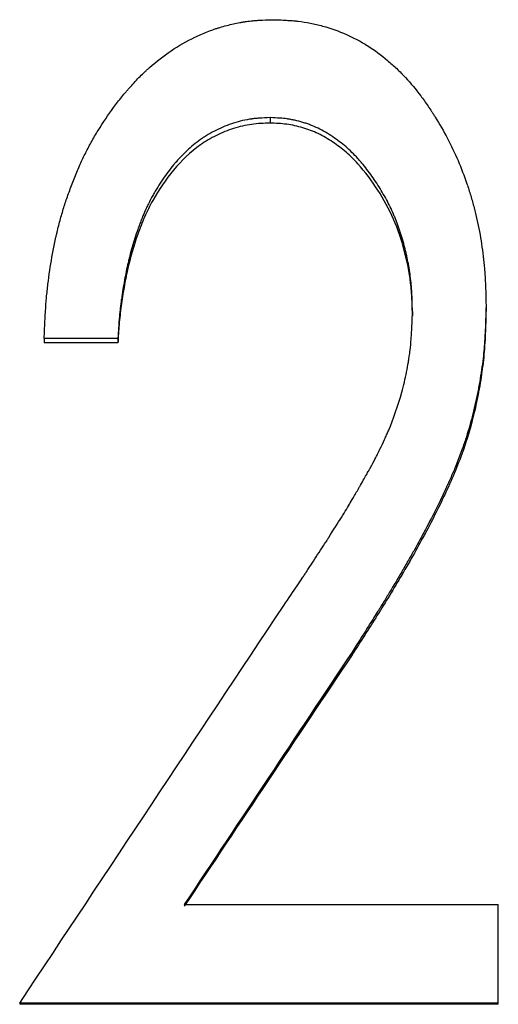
# Model space of a CAD drawing. Header units: millimetres. Extents: x -171 to 370, y -125 to 200.
# Tile 5 of 15: x -15.64 to -10.64, y 2.33 to 12.62. Entities that reach past the tile are written whole.
import ezdxf

# ---------------------------------------------------------------- set-up
doc = ezdxf.new("R2010")
doc.units = ezdxf.units.MM

msp = doc.modelspace()

# ---------------------------------------------------------------- linework, layer by layer
at = {"color": 7, "linetype": 'Continuous', "lineweight": 25}
for p, q in [((-13.025, 11.596), (-13.025, 11.539)), ((-11.538, 9.57), (-11.538, 9.523)), ((-10.769, 9.63), (-10.769, 9.583)), ((-14.615, 9.289), (-15.385, 9.289)), ((-15.385, 9.289), (-15.385, 9.244)), ((-14.615, 9.289), (-14.615, 9.244)), ((-14.615, 9.244), (-15.385, 9.244)), ((-12.169, 6.013), (-12.169, 5.984)), ((-13.922, 3.375), (-10.641, 3.375)), ((-10.641, 2.333), (-10.641, 3.375)), ((-10.641, 2.345), (-15.641, 2.345)), ((-15.641, 2.345), (-15.641, 2.333)), ((-10.641, 2.333), (-15.641, 2.333))]:
    msp.add_line(p, q, dxfattribs=at)
for points, knots in [([(-15.385, 9.289), (-15.382, 9.352), (-15.38, 9.407), (-15.377, 9.478), (-15.376, 9.5), (-15.374, 9.53), (-15.374, 9.539), (-15.373, 9.552), (-15.373, 9.557), (-15.372, 9.563), (-15.372, 9.565), (-15.372, 9.569), (-15.372, 9.57), (-15.369, 9.621), (-15.365, 9.668), (-15.359, 9.739), (-15.356, 9.763), (-15.351, 9.81), (-15.349, 9.832), (-15.334, 9.952), (-15.32, 10.046), (-15.296, 10.186), (-15.287, 10.232), (-15.272, 10.301), (-15.267, 10.324), (-15.26, 10.358), (-15.257, 10.37), (-15.252, 10.393), (-15.249, 10.403), (-15.235, 10.463), (-15.223, 10.51), (-15.204, 10.578), (-15.197, 10.601), (-15.184, 10.645), (-15.177, 10.668), (-15.156, 10.731), (-15.141, 10.774), (-15.109, 10.863), (-15.092, 10.908), (-15.054, 11.003), (-15.035, 11.049), (-15.007, 11.114), (-14.997, 11.135), (-14.978, 11.176), (-14.969, 11.195), (-14.938, 11.256), (-14.917, 11.297), (-14.871, 11.38), (-14.846, 11.422), (-14.77, 11.546), (-14.717, 11.625), (-14.633, 11.739), (-14.604, 11.776), (-14.56, 11.831), (-14.545, 11.849), (-14.522, 11.875), (-14.514, 11.884), (-14.499, 11.902), (-14.492, 11.91), (-14.45, 11.957), (-14.417, 11.993), (-14.367, 12.043), (-14.35, 12.059), (-14.325, 12.083), (-14.317, 12.09), (-14.3, 12.105), (-14.292, 12.113), (-14.213, 12.182), (-14.14, 12.239), (-13.979, 12.348), (-13.896, 12.396), (-13.769, 12.457), (-13.726, 12.476), (-13.66, 12.501), (-13.638, 12.51), (-13.605, 12.521), (-13.594, 12.525), (-13.572, 12.532), (-13.561, 12.535), (-13.502, 12.553), (-13.455, 12.566), (-13.386, 12.581), (-13.363, 12.586), (-13.329, 12.592), (-13.318, 12.594), (-13.295, 12.598), (-13.283, 12.599), (-13.251, 12.604), (-13.229, 12.606), (-13.193, 12.61), (-13.181, 12.611), (-13.163, 12.612), (-13.156, 12.612), (-13.147, 12.613), (-13.144, 12.613), (-13.139, 12.613), (-13.137, 12.614), (-13.134, 12.614), (-13.132, 12.614), (-13.099, 12.616), (-13.052, 12.618), (-12.989, 12.619)], [0, 0, 0, 0, 0.03125, 0.03125, 0.046875, 0.046875, 0.054688, 0.054688, 0.058594, 0.058594, 0.060547, 0.060547, 0.0625, 0.0625, 0.09375, 0.09375, 0.109375, 0.109375, 0.125, 0.125, 0.1875, 0.1875, 0.21875, 0.21875, 0.234375, 0.234375, 0.242188, 0.242188, 0.25, 0.25, 0.28125, 0.28125, 0.296875, 0.296875, 0.3125, 0.3125, 0.34375, 0.34375, 0.375, 0.375, 0.40625, 0.40625, 0.421875, 0.421875, 0.4375, 0.4375, 0.46875, 0.46875, 0.5, 0.5, 0.5625, 0.5625, 0.59375, 0.59375, 0.609375, 0.609375, 0.617188, 0.617188, 0.625, 0.625, 0.65625, 0.65625, 0.671875, 0.671875, 0.679688, 0.679688, 0.6875, 0.6875, 0.75, 0.75, 0.8125, 0.8125, 0.84375, 0.84375, 0.859375, 0.859375, 0.867188, 0.867188, 0.875, 0.875, 0.90625, 0.90625, 0.921875, 0.921875, 0.929688, 0.929688, 0.9375, 0.9375, 0.953125, 0.953125, 0.960938, 0.960938, 0.964844, 0.964844, 0.966797, 0.966797, 0.967773, 0.967773, 0.96875, 0.96875, 1, 1, 1, 1]), ([(-12.989, 12.619), (-12.931, 12.618), (-12.881, 12.615), (-12.817, 12.611), (-12.797, 12.61), (-12.77, 12.608), (-12.762, 12.607), (-12.749, 12.606), (-12.745, 12.605), (-12.74, 12.605), (-12.738, 12.604), (-12.734, 12.604), (-12.733, 12.604), (-12.689, 12.599), (-12.647, 12.592), (-12.562, 12.575), (-12.52, 12.565), (-12.39, 12.529), (-12.307, 12.5), (-12.189, 12.448), (-12.151, 12.429), (-12.076, 12.39), (-12.041, 12.369), (-11.933, 12.3), (-11.865, 12.25), (-11.766, 12.167), (-11.734, 12.138), (-11.687, 12.093), (-11.671, 12.078), (-11.648, 12.054), (-11.64, 12.046), (-11.629, 12.034), (-11.625, 12.03), (-11.618, 12.022), (-11.613, 12.018), (-11.556, 11.956), (-11.504, 11.893), (-11.426, 11.79), (-11.4, 11.754), (-11.362, 11.698), (-11.35, 11.679), (-11.331, 11.651), (-11.325, 11.641), (-11.312, 11.621), (-11.306, 11.611), (-11.209, 11.456), (-11.13, 11.305), (-11.028, 11.068), (-10.998, 10.988), (-10.955, 10.865), (-10.942, 10.823), (-10.923, 10.76), (-10.917, 10.739), (-10.905, 10.697), (-10.899, 10.675), (-10.872, 10.573), (-10.854, 10.49), (-10.83, 10.363), (-10.823, 10.32), (-10.81, 10.234), (-10.804, 10.189), (-10.794, 10.104), (-10.789, 10.061), (-10.784, 9.996), (-10.782, 9.975), (-10.78, 9.942), (-10.779, 9.932), (-10.778, 9.915), (-10.778, 9.91), (-10.778, 9.902), (-10.778, 9.899), (-10.777, 9.894), (-10.777, 9.89), (-10.774, 9.831), (-10.772, 9.745), (-10.769, 9.63)], [0, 0, 0, 0, 0.03125, 0.03125, 0.046875, 0.046875, 0.054688, 0.054688, 0.058594, 0.058594, 0.060547, 0.060547, 0.0625, 0.0625, 0.09375, 0.09375, 0.125, 0.125, 0.1875, 0.1875, 0.21875, 0.21875, 0.25, 0.25, 0.3125, 0.3125, 0.34375, 0.34375, 0.359375, 0.359375, 0.367188, 0.367188, 0.371094, 0.371094, 0.375, 0.375, 0.4375, 0.4375, 0.46875, 0.46875, 0.484375, 0.484375, 0.492188, 0.492188, 0.5, 0.5, 0.625, 0.625, 0.6875, 0.6875, 0.71875, 0.71875, 0.734375, 0.734375, 0.75, 0.75, 0.8125, 0.8125, 0.84375, 0.84375, 0.875, 0.875, 0.90625, 0.90625, 0.921875, 0.921875, 0.929688, 0.929688, 0.933594, 0.933594, 0.935547, 0.935547, 0.9375, 0.9375, 1, 1, 1, 1]), ([(-13.025, 11.596), (-13.067, 11.594), (-13.105, 11.592), (-13.153, 11.589), (-13.168, 11.588), (-13.188, 11.586), (-13.195, 11.585), (-13.204, 11.584), (-13.207, 11.584), (-13.211, 11.583), (-13.212, 11.583), (-13.215, 11.582), (-13.216, 11.582), (-13.25, 11.578), (-13.282, 11.572), (-13.344, 11.558), (-13.377, 11.549), (-13.467, 11.52), (-13.526, 11.495), (-13.615, 11.451), (-13.644, 11.435), (-13.686, 11.411), (-13.699, 11.402), (-13.726, 11.385), (-13.74, 11.376), (-13.801, 11.333), (-13.849, 11.293), (-13.919, 11.227), (-13.942, 11.204), (-13.977, 11.167), (-13.988, 11.155), (-14.005, 11.135), (-14.011, 11.129), (-14.019, 11.119), (-14.022, 11.116), (-14.028, 11.109), (-14.031, 11.105), (-14.073, 11.056), (-14.11, 11.006), (-14.165, 10.926), (-14.182, 10.898), (-14.208, 10.856), (-14.217, 10.841), (-14.234, 10.812), (-14.243, 10.797), (-14.267, 10.754), (-14.282, 10.725), (-14.303, 10.682), (-14.31, 10.667), (-14.32, 10.645), (-14.324, 10.638), (-14.33, 10.624), (-14.334, 10.616), (-14.348, 10.583), (-14.359, 10.555), (-14.377, 10.51), (-14.383, 10.494), (-14.392, 10.47), (-14.395, 10.462), (-14.401, 10.446), (-14.404, 10.436), (-14.429, 10.367), (-14.449, 10.306), (-14.475, 10.213), (-14.484, 10.182), (-14.496, 10.135), (-14.5, 10.119), (-14.505, 10.096), (-14.507, 10.088), (-14.511, 10.072), (-14.513, 10.064), (-14.527, 9.999), (-14.539, 9.938), (-14.556, 9.842), (-14.561, 9.81), (-14.569, 9.76), (-14.571, 9.743), (-14.575, 9.718), (-14.576, 9.709), (-14.579, 9.692), (-14.58, 9.683), (-14.585, 9.643), (-14.589, 9.611), (-14.595, 9.563), (-14.596, 9.546), (-14.599, 9.522), (-14.599, 9.514), (-14.6, 9.502), (-14.601, 9.498), (-14.601, 9.492), (-14.601, 9.49), (-14.602, 9.486), (-14.602, 9.484), (-14.606, 9.44), (-14.61, 9.375), (-14.615, 9.289)], [0, 0, 0, 0, 0.03125, 0.03125, 0.046875, 0.046875, 0.054688, 0.054688, 0.058594, 0.058594, 0.060547, 0.060547, 0.0625, 0.0625, 0.09375, 0.09375, 0.125, 0.125, 0.1875, 0.1875, 0.21875, 0.21875, 0.234375, 0.234375, 0.25, 0.25, 0.3125, 0.3125, 0.34375, 0.34375, 0.359375, 0.359375, 0.367188, 0.367188, 0.371094, 0.371094, 0.375, 0.375, 0.4375, 0.4375, 0.46875, 0.46875, 0.484375, 0.484375, 0.5, 0.5, 0.53125, 0.53125, 0.546875, 0.546875, 0.554688, 0.554688, 0.5625, 0.5625, 0.59375, 0.59375, 0.609375, 0.609375, 0.617188, 0.617188, 0.625, 0.625, 0.6875, 0.6875, 0.71875, 0.71875, 0.734375, 0.734375, 0.742188, 0.742188, 0.75, 0.75, 0.8125, 0.8125, 0.84375, 0.84375, 0.859375, 0.859375, 0.867188, 0.867188, 0.875, 0.875, 0.90625, 0.90625, 0.921875, 0.921875, 0.929688, 0.929688, 0.933594, 0.933594, 0.935547, 0.935547, 0.9375, 0.9375, 1, 1, 1, 1]), ([(-13.025, 11.539), (-13.089, 11.537), (-13.219, 11.532), (-13.408, 11.488), (-13.588, 11.414), (-13.811, 11.283), (-14.044, 11.056), (-14.225, 10.789), (-14.339, 10.559), (-14.432, 10.318), (-14.503, 10.074), (-14.552, 9.821), (-14.582, 9.631), (-14.604, 9.436), (-14.612, 9.308), (-14.615, 9.244)], [0, 0, 0, 0, 0.062527, 0.125004, 0.187499, 0.249996, 0.374766, 0.499691, 0.562221, 0.624765, 0.749792, 0.809816, 0.874898, 0.937446, 1, 1, 1, 1]), ([(-11.538, 9.57), (-11.539, 9.608), (-11.54, 9.642), (-11.541, 9.686), (-11.541, 9.699), (-11.542, 9.717), (-11.542, 9.723), (-11.542, 9.731), (-11.542, 9.733), (-11.543, 9.737), (-11.543, 9.739), (-11.543, 9.741), (-11.543, 9.742), (-11.546, 9.801), (-11.55, 9.858), (-11.565, 9.975), (-11.574, 10.033), (-11.59, 10.118), (-11.596, 10.147), (-11.605, 10.188), (-11.609, 10.202), (-11.614, 10.223), (-11.616, 10.23), (-11.619, 10.244), (-11.621, 10.25), (-11.639, 10.319), (-11.657, 10.377), (-11.685, 10.459), (-11.695, 10.486), (-11.71, 10.525), (-11.715, 10.537), (-11.722, 10.556), (-11.725, 10.562), (-11.73, 10.574), (-11.732, 10.58), (-11.758, 10.639), (-11.783, 10.691), (-11.824, 10.767), (-11.839, 10.792), (-11.868, 10.842), (-11.883, 10.867), (-11.932, 10.943), (-11.965, 10.991), (-12.018, 11.06), (-12.035, 11.083), (-12.063, 11.116), (-12.072, 11.127), (-12.085, 11.143), (-12.09, 11.148), (-12.099, 11.158), (-12.103, 11.163), (-12.129, 11.192), (-12.149, 11.213), (-12.191, 11.254), (-12.211, 11.272), (-12.253, 11.309), (-12.276, 11.327), (-12.322, 11.362), (-12.345, 11.379), (-12.421, 11.43), (-12.472, 11.46), (-12.55, 11.497), (-12.576, 11.509), (-12.616, 11.524), (-12.629, 11.529), (-12.655, 11.538), (-12.668, 11.542), (-12.71, 11.555), (-12.739, 11.562), (-12.781, 11.571), (-12.795, 11.574), (-12.816, 11.578), (-12.823, 11.579), (-12.834, 11.581), (-12.838, 11.581), (-12.845, 11.582), (-12.849, 11.583), (-12.89, 11.589), (-12.948, 11.593), (-13.025, 11.596)], [0, 0, 0, 0, 0.03125, 0.03125, 0.046875, 0.046875, 0.054688, 0.054688, 0.058594, 0.058594, 0.060547, 0.060547, 0.0625, 0.0625, 0.125, 0.125, 0.1875, 0.1875, 0.21875, 0.21875, 0.234375, 0.234375, 0.242188, 0.242188, 0.25, 0.25, 0.3125, 0.3125, 0.34375, 0.34375, 0.359375, 0.359375, 0.367188, 0.367188, 0.375, 0.375, 0.4375, 0.4375, 0.46875, 0.46875, 0.5, 0.5, 0.5625, 0.5625, 0.59375, 0.59375, 0.609375, 0.609375, 0.617188, 0.617188, 0.625, 0.625, 0.65625, 0.65625, 0.6875, 0.6875, 0.71875, 0.71875, 0.75, 0.75, 0.8125, 0.8125, 0.84375, 0.84375, 0.859375, 0.859375, 0.875, 0.875, 0.90625, 0.90625, 0.921875, 0.921875, 0.929688, 0.929688, 0.933594, 0.933594, 0.9375, 0.9375, 1, 1, 1, 1]), ([(-11.538, 9.523), (-11.539, 9.581), (-11.541, 9.696), (-11.56, 9.926), (-11.616, 10.21), (-11.726, 10.539), (-11.892, 10.843), (-12.065, 11.075), (-12.229, 11.239), (-12.369, 11.344), (-12.519, 11.432), (-12.682, 11.494), (-12.851, 11.532), (-12.967, 11.537), (-13.025, 11.539)], [0, 0, 0, 0, 0.062547, 0.125084, 0.250076, 0.37506, 0.500035, 0.625004, 0.687511, 0.750026, 0.813986, 0.874985, 0.937476, 1, 1, 1, 1]), ([(-12.883, 6.499), (-12.83, 6.577), (-12.784, 6.645), (-12.724, 6.734), (-12.706, 6.761), (-12.681, 6.798), (-12.673, 6.81), (-12.662, 6.827), (-12.659, 6.832), (-12.653, 6.84), (-12.651, 6.843), (-12.649, 6.847), (-12.648, 6.848), (-12.646, 6.851), (-12.646, 6.851), (-12.606, 6.912), (-12.567, 6.971), (-12.509, 7.061), (-12.489, 7.091), (-12.46, 7.135), (-12.451, 7.15), (-12.436, 7.173), (-12.431, 7.18), (-12.424, 7.192), (-12.422, 7.195), (-12.418, 7.201), (-12.417, 7.203), (-12.415, 7.207), (-12.414, 7.208), (-12.361, 7.29), (-12.317, 7.36), (-12.261, 7.45), (-12.244, 7.478), (-12.213, 7.529), (-12.199, 7.552), (-12.175, 7.592), (-12.16, 7.618), (-12.133, 7.664), (-12.124, 7.681), (-12.108, 7.708), (-12.103, 7.717), (-12.095, 7.732), (-12.092, 7.736), (-12.086, 7.747), (-12.084, 7.751), (-12.053, 7.805), (-12.03, 7.845), (-12.004, 7.892), (-11.996, 7.905), (-11.987, 7.921), (-11.984, 7.926), (-11.98, 7.933), (-11.979, 7.935), (-11.978, 7.938), (-11.977, 7.939), (-11.977, 7.94), (-11.976, 7.941), (-11.976, 7.941), (-11.976, 7.941), (-11.959, 7.972), (-11.943, 8.003), (-11.918, 8.05), (-11.91, 8.066), (-11.898, 8.09), (-11.894, 8.099), (-11.886, 8.115), (-11.882, 8.123), (-11.86, 8.167), (-11.844, 8.201), (-11.822, 8.25), (-11.815, 8.266), (-11.805, 8.288), (-11.801, 8.296), (-11.795, 8.311), (-11.792, 8.317), (-11.735, 8.453), (-11.688, 8.587), (-11.63, 8.798), (-11.613, 8.868), (-11.592, 8.972), (-11.586, 9.007), (-11.577, 9.059), (-11.575, 9.076), (-11.57, 9.11), (-11.567, 9.128), (-11.561, 9.178), (-11.557, 9.212), (-11.553, 9.265), (-11.551, 9.283), (-11.549, 9.31), (-11.549, 9.32), (-11.548, 9.333), (-11.548, 9.338), (-11.547, 9.345), (-11.547, 9.347), (-11.547, 9.352), (-11.547, 9.355), (-11.544, 9.404), (-11.541, 9.475), (-11.538, 9.57)], [0, 0, 0, 0, 0.0625, 0.0625, 0.09375, 0.09375, 0.109375, 0.109375, 0.117188, 0.117188, 0.121094, 0.121094, 0.123047, 0.123047, 0.125, 0.125, 0.1875, 0.1875, 0.21875, 0.21875, 0.234375, 0.234375, 0.242188, 0.242188, 0.246094, 0.246094, 0.248047, 0.248047, 0.25, 0.25, 0.3125, 0.3125, 0.34375, 0.34375, 0.375, 0.375, 0.40625, 0.40625, 0.421875, 0.421875, 0.429688, 0.429688, 0.433594, 0.433594, 0.4375, 0.4375, 0.46875, 0.46875, 0.484375, 0.484375, 0.492188, 0.492188, 0.496094, 0.496094, 0.498047, 0.498047, 0.499023, 0.499023, 0.5, 0.5, 0.53125, 0.53125, 0.546875, 0.546875, 0.554688, 0.554688, 0.5625, 0.5625, 0.59375, 0.59375, 0.609375, 0.609375, 0.617188, 0.617188, 0.625, 0.625, 0.75, 0.75, 0.8125, 0.8125, 0.84375, 0.84375, 0.859375, 0.859375, 0.875, 0.875, 0.90625, 0.90625, 0.921875, 0.921875, 0.929688, 0.929688, 0.933594, 0.933594, 0.935547, 0.935547, 0.9375, 0.9375, 1, 1, 1, 1]), ([(-10.769, 9.63), (-10.771, 9.575), (-10.772, 9.527), (-10.774, 9.466), (-10.774, 9.447), (-10.775, 9.421), (-10.775, 9.413), (-10.776, 9.402), (-10.776, 9.398), (-10.776, 9.393), (-10.776, 9.391), (-10.777, 9.387), (-10.777, 9.387), (-10.779, 9.339), (-10.781, 9.297), (-10.785, 9.235), (-10.787, 9.215), (-10.79, 9.176), (-10.792, 9.158), (-10.802, 9.06), (-10.812, 8.981), (-10.832, 8.859), (-10.839, 8.818), (-10.85, 8.756), (-10.854, 8.736), (-10.863, 8.694), (-10.867, 8.673), (-10.889, 8.571), (-10.908, 8.49), (-10.941, 8.372), (-10.953, 8.332), (-10.971, 8.274), (-10.977, 8.255), (-10.986, 8.226), (-10.99, 8.216), (-10.996, 8.197), (-11, 8.187), (-11.027, 8.107), (-11.055, 8.033), (-11.101, 7.919), (-11.118, 7.881), (-11.143, 7.822), (-11.152, 7.802), (-11.165, 7.772), (-11.17, 7.762), (-11.177, 7.747), (-11.179, 7.742), (-11.182, 7.734), (-11.183, 7.732), (-11.186, 7.726), (-11.187, 7.723), (-11.243, 7.601), (-11.315, 7.458), (-11.414, 7.271), (-11.426, 7.25), (-11.439, 7.225), (-11.44, 7.223), (-11.443, 7.217), (-11.444, 7.216), (-11.447, 7.21), (-11.449, 7.207), (-11.455, 7.195), (-11.459, 7.188), (-11.48, 7.149), (-11.498, 7.116), (-11.537, 7.047), (-11.558, 7.01), (-11.591, 6.953), (-11.603, 6.933), (-11.62, 6.903), (-11.626, 6.893), (-11.635, 6.877), (-11.638, 6.872), (-11.644, 6.862), (-11.648, 6.856), (-11.692, 6.78), (-11.734, 6.709), (-11.798, 6.603), (-11.819, 6.568), (-11.851, 6.516), (-11.862, 6.499), (-11.878, 6.473), (-11.884, 6.464), (-11.892, 6.451), (-11.894, 6.447), (-11.898, 6.44), (-11.9, 6.438), (-11.903, 6.434), (-11.904, 6.431), (-11.961, 6.341), (-12.049, 6.202), (-12.169, 6.013)], [0, 0, 0, 0, 0.03125, 0.03125, 0.046875, 0.046875, 0.054688, 0.054688, 0.058594, 0.058594, 0.060547, 0.060547, 0.0625, 0.0625, 0.09375, 0.09375, 0.109375, 0.109375, 0.125, 0.125, 0.1875, 0.1875, 0.21875, 0.21875, 0.234375, 0.234375, 0.25, 0.25, 0.3125, 0.3125, 0.34375, 0.34375, 0.359375, 0.359375, 0.367188, 0.367188, 0.375, 0.375, 0.4375, 0.4375, 0.46875, 0.46875, 0.484375, 0.484375, 0.492188, 0.492188, 0.496094, 0.496094, 0.498047, 0.498047, 0.5, 0.5, 0.625, 0.625, 0.640625, 0.640625, 0.642578, 0.642578, 0.644531, 0.644531, 0.648438, 0.648438, 0.65625, 0.65625, 0.6875, 0.6875, 0.71875, 0.71875, 0.734375, 0.734375, 0.742188, 0.742188, 0.746094, 0.746094, 0.75, 0.75, 0.8125, 0.8125, 0.84375, 0.84375, 0.859375, 0.859375, 0.867188, 0.867188, 0.871094, 0.871094, 0.873047, 0.873047, 0.875, 0.875, 1, 1, 1, 1]), ([(-10.769, 9.583), (-10.771, 9.501), (-10.775, 9.338), (-10.791, 9.095), (-10.824, 8.852), (-10.883, 8.531), (-10.993, 8.134), (-11.181, 7.685), (-11.364, 7.326), (-11.521, 7.039), (-11.687, 6.752), (-11.903, 6.397), (-12.081, 6.121), (-12.169, 5.984)], [0, 0, 0, 0, 0.06251, 0.125012, 0.186083, 0.250022, 0.37496, 0.499935, 0.621881, 0.682541, 0.749961, 0.874978, 1, 1, 1, 1])]:
    msp.add_open_spline(points, degree=3, knots=knots, dxfattribs=at)
for points in [[(-15.641, 2.345), (-14.722, 3.731), (-13.802, 5.116), (-12.883, 6.499)], [(-12.169, 6.013), (-12.754, 5.134), (-13.338, 4.255), (-13.922, 3.375)], [(-12.169, 5.984), (-12.754, 5.109), (-13.338, 4.234), (-13.922, 3.358)]]:
    msp.add_open_spline(points, degree=3, dxfattribs=at)

doc.saveas('drawing.dxf')
